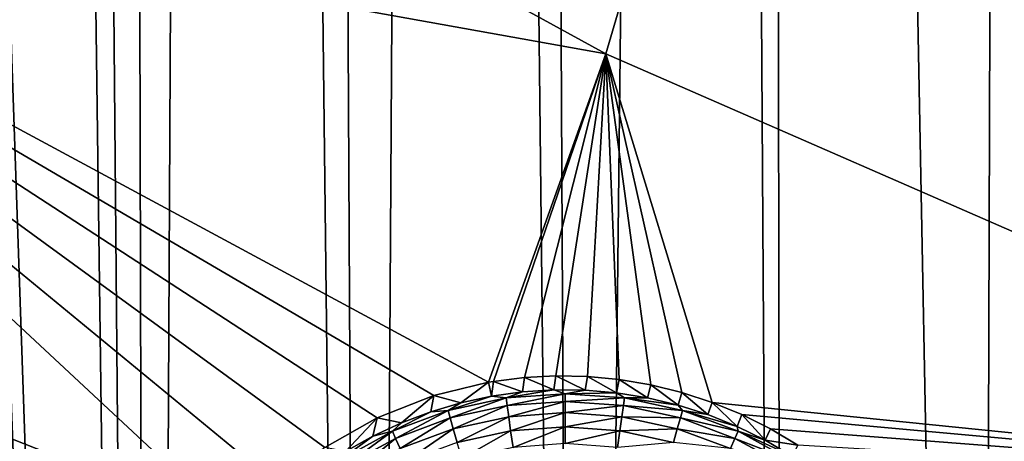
# Model space of a CAD drawing. Header units: metres. Extents: x -24 to 72, y -247 to 22.
# Tile 103 of 256: x 14.09 to 16.73, y -229.09 to -227.96. Entities that reach past the tile are written whole.
import ezdxf

# ---------------------------------------------------------------- set-up
doc = ezdxf.new("R2010")
doc.units = ezdxf.units.M
doc.layers.add('solid_509589_MEDIA_SW0001', color=7, linetype='CONTINUOUS')

msp = doc.modelspace()

# ---------------------------------------------------------------- linework, layer by layer
at = {"layer": 'solid_509589_MEDIA_SW0001'}
for points in [[(13.860041, -221.890396, 309.588806), (14.441781, -238.860062, 309.876434), (13.945312, -201.414352, 309.230164)], [(14.441781, -238.860062, 309.876434), (14.117226, -202.031662, 309.238403), (13.945312, -201.414352, 309.230164)], [(14.441781, -238.860062, 309.876434), (14.353544, -202.785583, 309.248077), (14.117226, -202.031662, 309.238403)], [(14.441781, -238.860062, 309.876434), (14.620336, -203.541016, 309.257233), (14.353544, -202.785583, 309.248077)], [(14.441781, -238.860062, 309.876434), (15.026771, -238.335419, 309.858276), (14.620336, -203.541016, 309.257233)], [(15.026771, -238.335419, 309.858276), (14.849113, -204.128036, 309.263947), (14.620336, -203.541016, 309.257233)], [(15.026771, -238.335419, 309.858276), (15.230062, -205.01091, 309.273407), (14.849113, -204.128036, 309.263947)], [(15.026771, -238.335419, 309.858276), (15.592545, -237.790359, 309.839752), (15.230062, -205.01091, 309.273407)], [(15.592545, -237.790359, 309.839752), (15.429971, -205.436111, 309.277618), (15.230062, -205.01091, 309.273407)], [(15.592545, -237.790359, 309.839752), (15.943184, -206.433578, 309.286652), (15.429971, -205.436111, 309.277618)], [(15.592545, -237.790359, 309.839752), (16.138508, -237.225433, 309.820862), (15.943184, -206.433578, 309.286652)], [(16.138508, -237.225433, 309.820862), (16.093855, -206.704636, 309.288879), (15.943184, -206.433578, 309.286652)], [(16.663809, -236.641541, 309.801697), (16.756207, -207.802078, 309.296692), (16.093855, -206.704636, 309.288879)], [(16.138508, -237.225433, 309.820862), (16.663809, -236.641541, 309.801697), (16.093855, -206.704636, 309.288879)], [(16.663809, -236.641541, 309.801697), (17.167751, -236.03949, 309.782318), (16.756207, -207.802078, 309.296692)], [(13.860041, -221.890396, 309.588806), (13.844862, -222.99646, 309.608307), (14.441781, -238.860062, 309.876434)], [(13.844862, -222.99646, 309.608307), (13.838233, -239.363647, 309.894104), (14.441781, -238.860062, 309.876434)], [(15.663363, -228.055908, 268.628418), (12.748868, -227.531967, 268.850952), (13.040403, -226.617279, 268.834961)], [(15.926851, -227.158691, 268.612732), (15.663363, -228.055908, 268.628418), (13.040403, -226.617279, 268.834961)], [(18.360947, -229.234482, 268.56076), (15.663363, -228.055908, 268.628418), (15.926851, -227.158691, 268.612732)], [(18.769186, -227.877747, 268.537079), (18.360947, -229.234482, 268.56076), (15.926851, -227.158691, 268.612732)], [(14.670229, -229.324524, 268.678711), (12.393243, -228.423706, 268.866516), (12.748868, -227.531967, 268.850952)], [(14.782912, -229.20929, 268.673096), (14.670229, -229.324524, 268.678711), (12.748868, -227.531967, 268.850952)], [(14.91052, -229.110977, 268.666504), (14.782912, -229.20929, 268.673096), (12.748868, -227.531967, 268.850952)], [(15.050952, -229.031265, 268.65918), (14.91052, -229.110977, 268.666504), (12.748868, -227.531967, 268.850952)], [(15.202197, -228.971649, 268.651306), (15.050952, -229.031265, 268.65918), (12.748868, -227.531967, 268.850952)], [(15.349096, -228.935806, 268.643799), (15.202197, -228.971649, 268.651306), (12.748868, -227.531967, 268.850952)], [(15.663363, -228.055908, 268.628418), (15.349096, -228.935806, 268.643799), (12.748868, -227.531967, 268.850952)], [(15.362271, -228.933578, 268.643127), (15.349096, -228.935806, 268.643799), (15.663363, -228.055908, 268.628418)], [(15.445004, -228.923096, 268.639008), (15.362271, -228.933578, 268.643127), (15.663363, -228.055908, 268.628418)], [(15.529162, -228.918594, 268.634888), (15.445004, -228.923096, 268.639008), (15.663363, -228.055908, 268.628418)], [(15.614122, -228.920288, 268.630829), (15.529162, -228.918594, 268.634888), (15.663363, -228.055908, 268.628418)], [(15.699254, -228.928284, 268.626862), (15.614122, -228.920288, 268.630829), (15.663363, -228.055908, 268.628418)], [(15.9482, -228.9897, 268.615936), (15.663363, -228.055908, 268.628418), (18.360947, -229.234482, 268.56076)], [(15.78366, -228.942581, 268.623016), (15.699254, -228.928284, 268.626862), (15.663363, -228.055908, 268.628418)], [(15.866812, -228.963104, 268.619385), (15.78366, -228.942581, 268.623016), (15.663363, -228.055908, 268.628418)], [(15.9482, -228.9897, 268.615936), (15.866812, -228.963104, 268.619385), (15.663363, -228.055908, 268.628418)], [(14.496441, -230.539581, 268.678101), (11.975315, -229.28801, 268.881592), (12.393243, -228.423706, 268.866516)], [(14.440837, -230.386536, 268.682312), (14.496441, -230.539581, 268.678101), (12.393243, -228.423706, 268.866516)], [(14.407474, -230.228363, 268.685577), (14.440837, -230.386536, 268.682312), (12.393243, -228.423706, 268.866516)], [(14.39654, -230.06752, 268.687744), (14.407474, -230.228363, 268.685577), (12.393243, -228.423706, 268.866516)], [(14.408153, -229.906662, 268.68866), (14.39654, -230.06752, 268.687744), (12.393243, -228.423706, 268.866516)], [(14.442177, -229.748779, 268.688232), (14.408153, -229.906662, 268.68866), (12.393243, -228.423706, 268.866516)], [(14.498028, -229.597046, 268.686401), (14.442177, -229.748779, 268.688232), (12.393243, -228.423706, 268.866516)], [(14.574592, -229.454636, 268.683197), (14.498028, -229.597046, 268.686401), (12.393243, -228.423706, 268.866516)], [(14.670229, -229.324524, 268.678711), (14.574592, -229.454636, 268.683197), (12.393243, -228.423706, 268.866516)], [(15.274669, -228.991028, 268.280334), (15.202197, -228.971649, 268.651306), (15.349096, -228.935806, 268.643799)], [(15.274669, -228.991028, 268.280334), (15.349096, -228.935806, 268.643799), (15.3568, -228.97316, 268.279999)], [(15.3568, -228.97316, 268.279999), (15.349096, -228.935806, 268.643799), (15.362271, -228.933578, 268.643127)], [(15.3568, -228.97316, 268.279999), (15.362271, -228.933578, 268.643127), (15.440037, -228.961487, 268.279816)], [(15.440037, -228.961487, 268.279816), (15.362271, -228.933578, 268.643127), (15.445004, -228.923096, 268.639008)], [(15.440037, -228.961487, 268.279816), (15.445004, -228.923096, 268.639008), (15.523913, -228.95607, 268.279724)], [(15.523913, -228.95607, 268.279724), (15.445004, -228.923096, 268.639008), (15.529162, -228.918594, 268.634888)], [(15.523913, -228.95607, 268.279724), (15.529162, -228.918594, 268.634888), (15.607962, -228.956924, 268.279724)], [(15.607962, -228.956924, 268.279724), (15.529162, -228.918594, 268.634888), (15.614122, -228.920288, 268.630829)], [(15.607962, -228.956924, 268.279724), (15.614122, -228.920288, 268.630829), (15.69171, -228.96405, 268.279846)], [(15.69171, -228.96405, 268.279846), (15.614122, -228.920288, 268.630829), (15.699254, -228.928284, 268.626862)], [(15.69171, -228.96405, 268.279846), (15.699254, -228.928284, 268.626862), (15.774693, -228.977432, 268.28009)], [(15.774693, -228.977432, 268.28009), (15.699254, -228.928284, 268.626862), (15.78366, -228.942581, 268.623016)], [(15.395941, -228.977875, 268.225433), (15.3568, -228.97316, 268.279999), (15.440037, -228.961487, 268.279816)], [(15.395941, -228.977875, 268.225433), (15.440037, -228.961487, 268.279816), (15.523913, -228.95607, 268.279724)], [(15.554482, -228.966537, 268.22522), (15.395941, -228.977875, 268.225433), (15.523913, -228.95607, 268.279724)], [(15.554482, -228.966537, 268.22522), (15.523913, -228.95607, 268.279724), (15.607962, -228.956924, 268.279724)], [(15.554482, -228.966537, 268.22522), (15.607962, -228.956924, 268.279724), (15.69171, -228.96405, 268.279846)], [(15.774693, -228.977432, 268.28009), (15.78366, -228.942581, 268.623016), (15.856442, -228.996964, 268.280426)], [(15.856442, -228.996964, 268.280426), (15.78366, -228.942581, 268.623016), (15.866812, -228.963104, 268.619385)], [(15.856442, -228.996964, 268.280426), (15.866812, -228.963104, 268.619385), (15.936503, -229.022552, 268.280884)], [(15.936503, -229.022552, 268.280884), (15.866812, -228.963104, 268.619385), (15.9482, -228.9897, 268.615936)], [(15.11555, -229.044891, 268.28125), (15.050952, -229.031265, 268.65918), (15.202197, -228.971649, 268.651306)], [(15.11555, -229.044891, 268.28125), (15.202197, -228.971649, 268.651306), (15.194101, -229.014984, 268.280731)], [(15.194101, -229.014984, 268.280731), (15.202197, -228.971649, 268.651306), (15.274669, -228.991028, 268.280334)], [(15.240627, -229.011658, 268.226013), (15.274669, -228.991028, 268.280334), (15.3568, -228.97316, 268.279999)], [(15.395941, -228.977875, 268.225433), (15.240627, -229.011658, 268.226013), (15.3568, -228.97316, 268.279999)], [(15.246227, -229.031631, 268.174438), (15.240627, -229.011658, 268.226013), (15.395941, -228.977875, 268.225433)], [(15.398769, -228.998459, 268.173859), (15.246227, -229.031631, 268.174438), (15.395941, -228.977875, 268.225433)], [(15.398769, -228.998459, 268.173859), (15.395941, -228.977875, 268.225433), (15.554482, -228.966537, 268.22522)], [(15.554482, -228.98732, 268.173645), (15.398769, -228.998459, 268.173859), (15.554482, -228.966537, 268.22522)], [(15.402914, -229.028107, 268.126984), (15.398769, -228.998459, 268.173859), (15.554482, -228.98732, 268.173645)], [(15.554482, -229.017273, 268.126801), (15.402914, -229.028107, 268.126984), (15.554482, -228.98732, 268.173645)], [(15.713022, -228.977875, 268.225433), (15.554482, -228.966537, 268.22522), (15.69171, -228.96405, 268.279846)], [(15.554482, -228.98732, 268.173645), (15.554482, -228.966537, 268.22522), (15.713022, -228.977875, 268.225433)], [(15.710194, -228.998459, 268.173859), (15.554482, -228.98732, 268.173645), (15.713022, -228.977875, 268.225433)], [(15.554482, -229.017273, 268.126801), (15.554482, -228.98732, 268.173645), (15.710194, -228.998459, 268.173859)], [(15.713022, -228.977875, 268.225433), (15.69171, -228.96405, 268.279846), (15.774693, -228.977432, 268.28009)], [(15.710194, -228.998459, 268.173859), (15.713022, -228.977875, 268.225433), (15.868336, -229.011658, 268.226013)], [(15.713022, -228.977875, 268.225433), (15.774693, -228.977432, 268.28009), (15.856442, -228.996964, 268.280426)], [(15.868336, -229.011658, 268.226013), (15.713022, -228.977875, 268.225433), (15.856442, -228.996964, 268.280426)], [(15.936503, -229.022552, 268.280884), (15.9482, -228.9897, 268.615936), (16.014429, -229.054047, 268.281433)], [(16.027399, -229.022263, 268.612732), (15.9482, -228.9897, 268.615936), (18.360947, -229.234482, 268.56076)], [(16.014429, -229.054047, 268.281433), (15.9482, -228.9897, 268.615936), (16.027399, -229.022263, 268.612732)], [(15.240627, -229.011658, 268.226013), (15.091703, -229.0672, 268.22699), (15.194101, -229.014984, 268.280731)], [(15.09996, -229.086182, 268.175385), (15.091703, -229.0672, 268.22699), (15.240627, -229.011658, 268.226013)], [(15.091703, -229.0672, 268.22699), (15.11555, -229.044891, 268.28125), (15.194101, -229.014984, 268.280731)], [(15.246227, -229.031631, 268.174438), (15.09996, -229.086182, 268.175385), (15.240627, -229.011658, 268.226013)], [(15.240627, -229.011658, 268.226013), (15.194101, -229.014984, 268.280731), (15.274669, -228.991028, 268.280334)], [(15.254432, -229.060394, 268.127533), (15.246227, -229.031631, 268.174438), (15.398769, -228.998459, 268.173859)], [(15.402914, -229.028107, 268.126984), (15.254432, -229.060394, 268.127533), (15.398769, -228.998459, 268.173859)], [(15.70605, -229.028107, 268.126984), (15.554482, -229.017273, 268.126801), (15.710194, -228.998459, 268.173859)], [(15.70605, -229.028107, 268.126984), (15.710194, -228.998459, 268.173859), (15.862736, -229.031631, 268.174438)], [(15.862736, -229.031631, 268.174438), (15.710194, -228.998459, 268.173859), (15.868336, -229.011658, 268.226013)], [(15.868336, -229.011658, 268.226013), (15.856442, -228.996964, 268.280426), (15.936503, -229.022552, 268.280884)], [(15.862736, -229.031631, 268.174438), (15.868336, -229.011658, 268.226013), (16.01726, -229.0672, 268.22699)], [(15.868336, -229.011658, 268.226013), (15.936503, -229.022552, 268.280884), (16.014429, -229.054047, 268.281433)], [(16.01726, -229.0672, 268.22699), (15.868336, -229.011658, 268.226013), (16.014429, -229.054047, 268.281433)], [(14.966237, -229.121841, 268.282593), (14.91052, -229.110977, 268.666504), (15.050952, -229.031265, 268.65918)], [(14.966237, -229.121841, 268.282593), (15.050952, -229.031265, 268.65918), (15.039454, -229.080566, 268.281891)], [(15.039454, -229.080566, 268.281891), (15.050952, -229.031265, 268.65918), (15.11555, -229.044891, 268.28125)], [(15.112058, -229.113495, 268.128479), (15.09996, -229.086182, 268.175385), (15.246227, -229.031631, 268.174438)], [(15.254432, -229.060394, 268.127533), (15.112058, -229.113495, 268.128479), (15.246227, -229.031631, 268.174438)], [(15.264958, -229.09697, 268.087006), (15.254432, -229.060394, 268.127533), (15.402914, -229.028107, 268.126984)], [(15.408231, -229.065796, 268.086456), (15.264958, -229.09697, 268.087006), (15.402914, -229.028107, 268.126984)], [(15.408231, -229.065796, 268.086456), (15.402914, -229.028107, 268.126984), (15.554482, -229.017273, 268.126801)], [(15.554482, -229.055344, 268.086273), (15.408231, -229.065796, 268.086456), (15.554482, -229.017273, 268.126801)], [(15.554482, -229.055344, 268.086273), (15.554482, -229.017273, 268.126801), (15.70605, -229.028107, 268.126984)], [(15.700732, -229.065796, 268.086456), (15.554482, -229.055344, 268.086273), (15.70605, -229.028107, 268.126984)], [(15.700732, -229.065796, 268.086456), (15.70605, -229.028107, 268.126984), (15.854532, -229.060394, 268.127533)], [(15.854532, -229.060394, 268.127533), (15.70605, -229.028107, 268.126984), (15.862736, -229.031631, 268.174438)], [(15.854532, -229.060394, 268.127533), (15.862736, -229.031631, 268.174438), (16.009003, -229.086182, 268.175385)], [(16.009003, -229.086182, 268.175385), (15.862736, -229.031631, 268.174438), (16.01726, -229.0672, 268.22699)], [(16.014429, -229.054047, 268.281433), (16.027399, -229.022263, 268.612732), (16.089781, -229.091278, 268.282074)], [(16.103971, -229.060593, 268.609772), (16.027399, -229.022263, 268.612732), (18.360947, -229.234482, 268.56076)], [(16.089781, -229.091278, 268.282074), (16.027399, -229.022263, 268.612732), (16.103971, -229.060593, 268.609772)], [(15.091703, -229.0672, 268.22699), (14.9522, -229.143356, 268.228333), (15.039454, -229.080566, 268.281891)], [(14.962946, -229.160995, 268.176697), (14.9522, -229.143356, 268.228333), (15.091703, -229.0672, 268.22699)], [(15.09996, -229.086182, 268.175385), (14.962946, -229.160995, 268.176697), (15.091703, -229.0672, 268.22699)], [(15.091703, -229.0672, 268.22699), (15.039454, -229.080566, 268.281891), (15.11555, -229.044891, 268.28125)], [(15.127579, -229.148193, 268.087891), (15.112058, -229.113495, 268.128479), (15.254432, -229.060394, 268.127533)], [(15.264958, -229.09697, 268.087006), (15.127579, -229.148193, 268.087891), (15.254432, -229.060394, 268.127533)], [(15.277445, -229.140076, 268.054169), (15.264958, -229.09697, 268.087006), (15.408231, -229.065796, 268.086456)], [(15.414539, -229.11026, 268.05365), (15.277445, -229.140076, 268.054169), (15.408231, -229.065796, 268.086456)], [(15.414539, -229.11026, 268.05365), (15.408231, -229.065796, 268.086456), (15.554482, -229.055344, 268.086273)], [(15.554482, -229.10025, 268.053467), (15.414539, -229.11026, 268.05365), (15.554482, -229.055344, 268.086273)], [(15.554482, -229.10025, 268.053467), (15.554482, -229.055344, 268.086273), (15.700732, -229.065796, 268.086456)], [(15.694425, -229.11026, 268.05365), (15.554482, -229.10025, 268.053467), (15.700732, -229.065796, 268.086456)], [(15.694425, -229.11026, 268.05365), (15.700732, -229.065796, 268.086456), (15.844006, -229.09697, 268.087006)], [(15.844006, -229.09697, 268.087006), (15.700732, -229.065796, 268.086456), (15.854532, -229.060394, 268.127533)], [(15.844006, -229.09697, 268.087006), (15.854532, -229.060394, 268.127533), (15.996906, -229.113495, 268.128479)], [(15.996906, -229.113495, 268.128479), (15.854532, -229.060394, 268.127533), (16.009003, -229.086182, 268.175385)], [(16.009003, -229.086182, 268.175385), (16.01726, -229.0672, 268.22699), (16.156763, -229.143356, 268.228333)], [(16.01726, -229.0672, 268.22699), (16.014429, -229.054047, 268.281433), (16.089781, -229.091278, 268.282074)], [(16.01726, -229.0672, 268.22699), (16.16214, -229.134048, 268.282806), (16.156763, -229.143356, 268.228333)], [(16.01726, -229.0672, 268.22699), (16.089781, -229.091278, 268.282074), (16.16214, -229.134048, 268.282806)], [(16.089781, -229.091278, 268.282074), (16.103971, -229.060593, 268.609772), (16.177498, -229.104477, 268.607056)], [(16.177498, -229.104477, 268.607056), (16.103971, -229.060593, 268.609772), (18.360947, -229.234482, 268.56076)], [(14.9522, -229.143356, 268.228333), (14.966237, -229.121841, 268.282593), (15.039454, -229.080566, 268.281891)], [(14.978689, -229.18631, 268.12973), (14.962946, -229.160995, 268.176697), (15.09996, -229.086182, 268.175385)], [(15.112058, -229.113495, 268.128479), (14.978689, -229.18631, 268.12973), (15.09996, -229.086182, 268.175385)], [(15.996906, -229.113495, 268.128479), (16.009003, -229.086182, 268.175385), (16.146017, -229.160995, 268.176697)], [(16.009003, -229.086182, 268.175385), (16.156763, -229.143356, 268.228333), (16.146017, -229.160995, 268.176697)], [(16.089781, -229.091278, 268.282074), (16.177498, -229.104477, 268.607056), (16.16214, -229.134048, 268.282806)]]:
    msp.add_3dface(points, dxfattribs=at)

doc.saveas('drawing.dxf')
